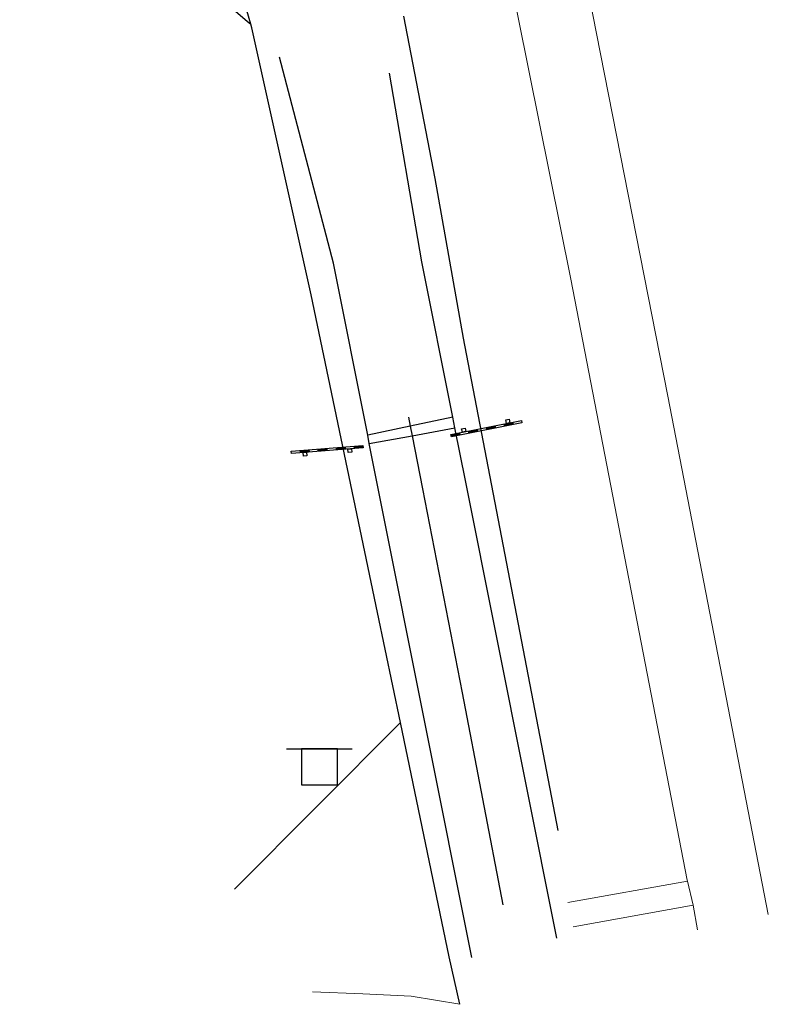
# Model space of a CAD drawing. Header units: metres. Extents: x 169249 to 194689, y 406250 to 412203.
# Tile 189 of 256: x 181618 to 181649, y 409188 to 409229. Entities that reach past the tile are written whole.
import ezdxf

# ---------------------------------------------------------------- set-up
doc = ezdxf.new("R2010")
doc.units = ezdxf.units.M
doc.layers.get('0').update_dxf_attribs({"linetype": 'CONTINUOUS'})
doc.layers.add('BGT_NLCS_N264$0$B-WE-OG-TOPOGRAFIE_WEG_RIJWEG-G', color=252, linetype='CONTINUOUS')
doc.layers.add('BGT_NLCS_N264$0$B-WE-VW-MARKERING-G', color=252, linetype='CONTINUOUS')
for name, color, linetype, lineweight in [('BGT_NLCS_N264$0$B-WE-OG-TOPOGRAFIE_WEG_RIJWIELPAD-G', 252, 'CONTINUOUS', 18), ('BGT_NLCS_N264$0$B-WE-OG-TOPOGRAFIE_WEG_VERHARD-G', 252, 'CONTINUOUS', 18), ('BGT_NLCS_N264$0$B-WE-VW-VERKEERSTEKEN_BORD-S', 252, 'CONTINUOUS', 25), ('X-XX-AL-REFERENTIE-G', 7, 'CONTINUOUS', 18)]:
    doc.layers.add(name, color=color, linetype=linetype, lineweight=lineweight)

# ---------------------------------------------------------------- blocks, each defined once
blk = doc.blocks.new('BGT_NLCS_N264$0$SIE-WEG_SCHRIKHEK')
for points in [[(-1.125, 0), (-1.125, 0.1), (-1.5, 0.1), (-1.5, 0)], [(-0.375, 0), (-0.375, 0.1), (-0.75, 0.1), (-0.75, 0)], [(0.375, 0.1), (0, 0.1), (0, 0), (0.375, 0)], [(1.125, 0), (1.125, 0.1), (0.75, 0.1), (0.75, 0)]]:
    blk.add_hatch(color=0).paths.add_polyline_path(points)
at = {"color": 0}
for p, q in [((-1.125, 0), (-1.125, 0.1)), ((-0.75, 0), (-0.75, 0.1)), ((-0.375, 0), (-0.375, 0.1)), ((0, 0.1), (0, 0)), ((0.375, 0.1), (0.375, 0)), ((0.75, 0.1), (0.75, 0)), ((1.125, 0.1), (1.125, 0))]:
    blk.add_line(p, q, dxfattribs=at)
at = {"flags": 128}
for points in [[(-1.5, 0.1), (1.5, 0.1), (1.5, 0), (-1.5, 0)], [(-1.0125, 0.1), (-1.0125, 0.25), (-0.8625, 0.25), (-0.8625, 0.1)], [(0.8625, 0.1), (0.8625, 0.25), (1.0125, 0.25), (1.0125, 0.1)]]:
    blk.add_lwpolyline(points, close=True, dxfattribs=at)
blk = doc.blocks.new('BGT_NLCS_N264$0$SVW-VERKEERSTEKEN_BORD_ANWB-SO')
blk.add_line((-1.375, 0), (1.375, 0))
at = {"flags": 128}
blk.add_lwpolyline([(-0.75, 0), (-0.75, -1.5), (0.75, -1.5), (0.75, 0)], close=True, dxfattribs=at)
blk = doc.blocks.new('BGT_NLCS_N264')
at = {"layer": 'BGT_NLCS_N264$0$B-WE-OG-TOPOGRAFIE_WEG_RIJWEG-G'}
for points in [[(181627.175, 409229.183, 18.42), (181625.261, 409235.776, 18.479), (181624.604, 409238.04, 18.499), (181624.289, 409238.998, 18.499)], [(181616.929, 409234.417, 18.327), (181618.076, 409234.327, 18.342), (181619.977, 409234.09, 18.39), (181620.087, 409234.076, 18.393), (181621.253, 409233.767, 18.376), (181621.487, 409233.705, 18.373), (181621.819, 409233.557, 18.371), (181622.589, 409233.213, 18.365), (181622.926, 409233.063, 18.363), (181623.121, 409232.934, 18.369), (181624.185, 409232.23, 18.403), (181625.484, 409230.995, 18.421), (181625.561, 409230.901, 18.425), (181626.548, 409229.711, 18.476), (181627.026, 409229.308, 18.433), (181627.175, 409229.183, 18.42)], [(181633.545, 409229.51, 18.43), (181634.849, 409222.74, 18.457), (181636.035, 409216.077, 18.443), (181639.983, 409195.535, 18.481)], [(181633.41, 409200.032, 18.496), (181632.453, 409204.628, 18.489), (181629.692, 409217.886, 18.468), (181627.212, 409229.019, 18.421), (181627.175, 409229.183, 18.42)], [(181635.884, 409188.28, 18.481), (181635.444, 409190.264, 18.512), (181633.41, 409200.032, 18.496)]]:
    blk.add_polyline3d(points, dxfattribs=at)
at = {"layer": 'BGT_NLCS_N264$0$B-WE-OG-TOPOGRAFIE_WEG_RIJWIELPAD-G'}
blk.add_line((181645.797, 409191.386, 18.645), (181645.622, 409192.418, 18.547), dxfattribs=at)
for points in [[(181639.788, 409237.989, 18.467), (181644.563, 409213.661, 18.552), (181648.756, 409192.033, 18.58)], [(181645.385, 409193.416, 18.57), (181645.376, 409193.465, 18.57), (181640.516, 409218.539, 18.67), (181637.018, 409235.964, 18.377)], [(181645.622, 409192.418, 18.547), (181645.621, 409192.421, 18.547), (181645.385, 409193.416, 18.57)]]:
    blk.add_polyline3d(points, dxfattribs=at)
at = {"layer": 'BGT_NLCS_N264$0$B-WE-OG-TOPOGRAFIE_WEG_VERHARD-G'}
for p, q in [((181626.491, 409193.082, 18.615), (181633.41, 409200.032, 18.496)), ((181640.391, 409192.53, 18.489), (181645.385, 409193.416, 18.57)), ((181645.622, 409192.418, 18.547), (181640.613, 409191.511, 18.473))]:
    blk.add_line(p, q, dxfattribs=at)
blk.add_polyline3d([(181635.884, 409188.28, 18.481), (181633.856, 409188.623, 18.522), (181631.85, 409188.723, 18.577), (181629.744, 409188.803, 18.622)], dxfattribs=at)
at = {"layer": 'BGT_NLCS_N264$0$B-WE-VW-MARKERING-G', "linetype": 'Continuous'}
for p, q in [((181633.75, 409212.783, 18.571), (181633.824, 409212.401, 18.571)), ((181635.688, 409212.331, 18.475), (181635.599, 409212.779, 18.476)), ((181633.824, 409212.401, 18.571), (181633.901, 409212.006, 18.572)), ((181632.116, 409211.682, 18.503), (181632.048, 409212.023, 18.503))]:
    blk.add_line(p, q, dxfattribs=at)
at = {"layer": 'BGT_NLCS_N264$0$B-WE-VW-MARKERING-G'}
for p, q in [((181635.599, 409212.779, 18.476), (181633.824, 409212.401, 18.489)), ((181633.824, 409212.401, 18.489), (181632.048, 409212.023, 18.503)), ((181633.901, 409212.006, 18.489), (181635.688, 409212.331, 18.475)), ((181632.116, 409211.682, 18.503), (181633.901, 409212.006, 18.489))]:
    blk.add_line(p, q, dxfattribs=at)
at = {"layer": 'BGT_NLCS_N264$0$B-WE-VW-MARKERING-G', "linetype": 'Continuous'}
for points in [[(181632.048, 409212.023, 18.503), (181630.616, 409219.202, 18.501), (181628.363, 409227.802, 18.469)], [(181635.599, 409212.779, 18.476), (181634.307, 409219.259, 18.484), (181632.964, 409227.138, 18.454)], [(181639.933, 409191.04, 18.447), (181636.126, 409210.132, 18.472), (181635.688, 409212.331, 18.475)], [(181633.901, 409212.006, 18.572), (181634.331, 409209.794, 18.574), (181635.986, 409201.283, 18.582), (181637.68, 409192.437, 18.597)], [(181636.392, 409190.24, 18.508), (181632.559, 409209.46, 18.504), (181632.116, 409211.682, 18.503)]]:
    blk.add_polyline3d(points, dxfattribs=at)
at = {"layer": 'BGT_NLCS_N264$0$B-WE-VW-VERKEERSTEKEN_BORD-S', "color": 7}
for p, rotation in [((181637.009, 409212.25, 18.451), 11.30339708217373), ((181630.354, 409211.484, 18.48), 184.5044683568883)]:
    blk.add_blockref('BGT_NLCS_N264$0$SIE-WEG_SCHRIKHEK', p, dxfattribs=dict(at, rotation=rotation))
blk.add_blockref('BGT_NLCS_N264$0$SVW-VERKEERSTEKEN_BORD_ANWB-SO', (181630.032, 409198.942, 18.529), dxfattribs=at)

msp = doc.modelspace()

# ---------------------------------------------------------------- block references
at = {"layer": 'X-XX-AL-REFERENTIE-G'}
msp.add_blockref('BGT_NLCS_N264', (0, 0), dxfattribs=at)

doc.saveas('drawing.dxf')
